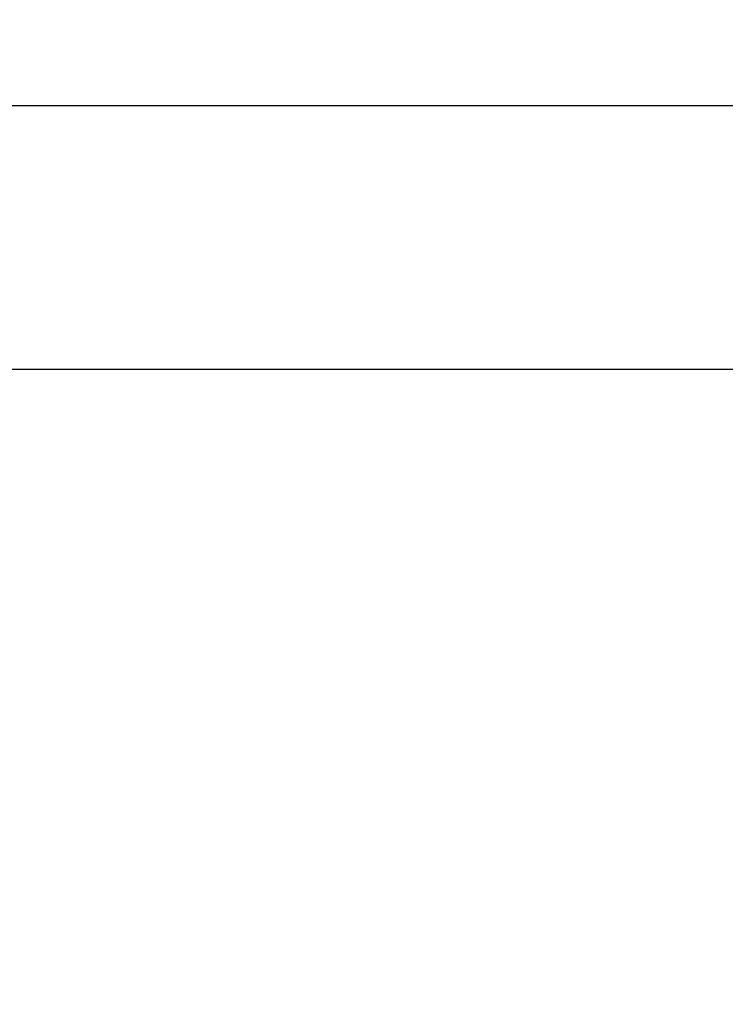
# Model space of a CAD drawing. Header units: millimetres. Extents: x 1370 to 1970, y 2215 to 2639.
# Tile 8 of 16: x 1538 to 1587, y 2296 to 2363. Entities that reach past the tile are written whole.
import ezdxf

# ---------------------------------------------------------------- set-up
doc = ezdxf.new("R2010")
doc.units = ezdxf.units.MM
doc.layers.add('2细线层', color=3, linetype='Continuous')
doc.styles.add('SLDTEXTSTYLE1', font='txt')
doc.dimstyles.new('SLDDIMSTYLE0', dxfattribs={"dimtxt": 7, "dimasz": 8.16, "dimexe": 0, "dimexo": 0.0625, "dimgap": 1.75, "dimtad": 2, "dimdec": 0, "dimrnd": 1e-09, "dimzin": 4, "dimdsep": 46, "dimtxsty": 'SLDTEXTSTYLE1', "dimsah": 1, "dimcen": 0.09, "dimadec": 0, "dimazin": 1, "dimtfac": 1, "dimtmove": 0, "dimatfit": 0, "dimfxl": 1, "dimfrac": 2, "dimtolj": 1, "dimtzin": 12, "dimarcsym": 0})

# ---------------------------------------------------------------- blocks, each defined once
blk = doc.blocks.new('*D20')
at = {"layer": '2细线层', "color": 0, "lineweight": -2, "ltscale": 2, "transparency": 16777216}
for p, q in [((1641.539, 2365.482), (1641.539, 2373.642)), ((1506.956, 2357.322), (1641.539, 2357.322)), ((1641.539, 2357.322), (1641.539, 2339.322)), ((1506.456, 2339.322), (1641.539, 2339.322)), ((1641.539, 2331.162), (1641.539, 2299.779))]:
    blk.add_line(p, q, dxfattribs=at)
at = {"layer": '2细线层', "color": 0, "ltscale": 2, "transparency": 16777216}
for points in [[(1640.179, 2365.482), (1642.899, 2365.482), (1641.539, 2357.322)], [(1640.179, 2331.162), (1642.899, 2331.162), (1641.539, 2339.322)]]:
    blk.add_solid(points, dxfattribs=at)
at = {"layer": 'Defpoints', "color": 0, "ltscale": 2, "transparency": 16777216}
for p in [(1506.894, 2357.322), (1506.394, 2339.322), (1641.539, 2339.322)]:
    blk.add_point(p, dxfattribs=at)
at = {"layer": '2细线层', "color": 0, "ltscale": 2, "transparency": 16777216, "insert": (1643.289, 2310.658), "char_height": 7, "attachment_point": 2, "rotation": 90, "style": 'SLDTEXTSTYLE1'}
blk.add_mtext('\\A1;GH=18', dxfattribs=at)

msp = doc.modelspace()

# ---------------------------------------------------------------- dimensions: what is measured, and where the dimension line sits
at = {"layer": '2细线层', "ltscale": 2}
dim = msp.add_linear_dim(base=(1641.539, 2339.322), p1=(1506.894, 2357.322), p2=(1506.394, 2339.322), angle=90, text='GH=<>', dimstyle='SLDDIMSTYLE0', dxfattribs=at)
dim.commit()
dim.dimension.update_dxf_attribs({"geometry": '*D20', "text_midpoint": (1641.539, 2310.658), "dimtype": 160})

doc.saveas('drawing.dxf')
